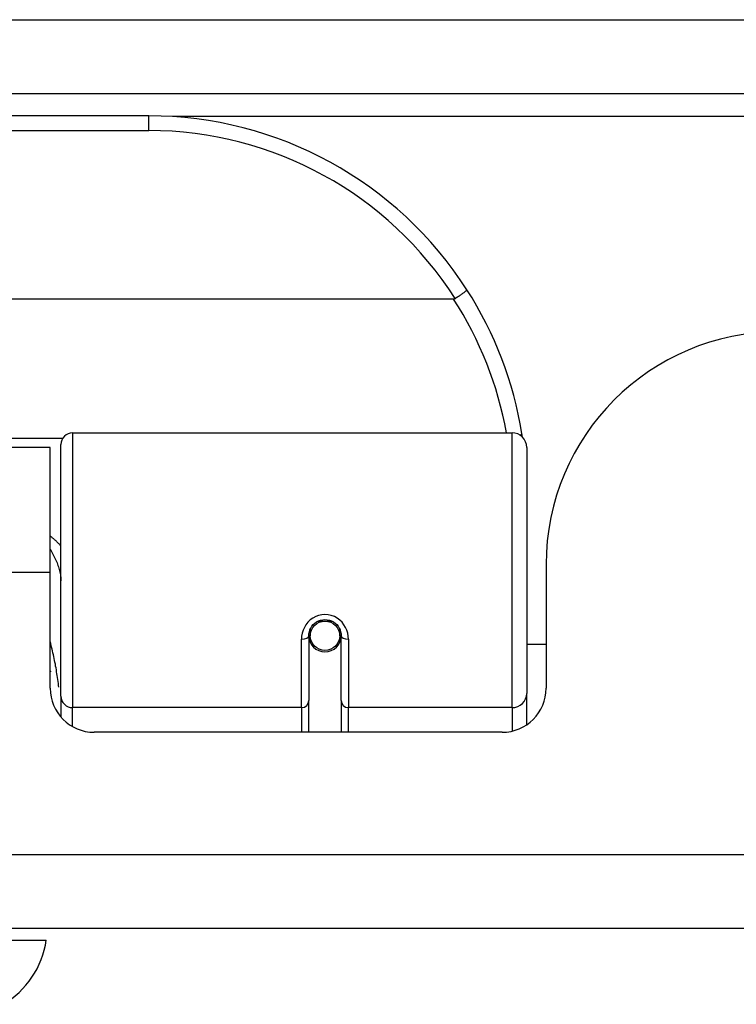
# Model space of a CAD drawing. Header units: inches. Extents: x 20 to 506, y 54 to 236.
# Tile 18 of 245: x 64.477 to 65.438, y 54.493 to 55.814. Entities that reach past the tile are written whole.
import ezdxf

# ---------------------------------------------------------------- set-up
doc = ezdxf.new("R2010")
doc.units = ezdxf.units.IN
doc.header["$MEASUREMENT"] = 0
doc.layers.add('Visible Edges(ANSI)', color=7, linetype='Continuous', lineweight=25)
doc.layers.add('Visible Tangent Edges(ANSI)', color=7, linetype='Continuous', lineweight=25)

msp = doc.modelspace()

# ---------------------------------------------------------------- linework, layer by layer
at = {"layer": 'Visible Edges(ANSI)'}
for p, q in [((20.3494, 55.7146), (68.1514, 55.7146)), ((64.65, 55.6846), (63.1539, 55.6846)), ((65.0588, 55.4389), (62.7451, 55.4389)), ((64.5476, 55.2596), (65.1372, 55.2596)), ((64.5174, 55.24), (63.2864, 55.24)), ((64.5174, 55.072), (64.5174, 55.24)), ((64.5319, 54.9062), (64.5319, 55.2438)), ((65.1569, 55.2399), (65.1569, 54.91)), ((65.1829, 55.083), (65.1829, 54.9171)), ((64.5174, 54.9171), (64.5174, 55.072)), ((64.8665, 54.9964), (64.8665, 54.9874)), ((64.9059, 54.9874), (64.9059, 54.9964)), ((64.8645, 54.9874), (64.8645, 54.9005)), ((64.8647, 54.985), (64.8667, 54.985)), ((64.9057, 54.985), (64.9077, 54.985)), ((64.9079, 54.9005), (64.9079, 54.9874)), ((64.8705, 54.9755), (64.8681, 54.9755)), ((64.9043, 54.9755), (64.9019, 54.9755)), ((65.1829, 54.9755), (65.1569, 54.9755)), ((64.5319, 54.9062), (64.5319, 54.8784)), ((65.1569, 54.8681), (65.1569, 54.91)), ((64.8645, 54.858), (64.8645, 54.9005)), ((64.9079, 54.9005), (64.9079, 54.858)), ((65.1239, 54.858), (64.5765, 54.858)), ((68.0529, 54.595), (20.4479, 54.595)), ((64.4394, 54.5793), (64.5122, 54.5793))]:
    msp.add_line(p, q, dxfattribs=at)
at = {"layer": 'Visible Edges(ANSI)', "flags": 128}
for points in [[(65.0766, 55.4514), (65.0766, 55.4513), (65.0766, 55.4512), (65.0764, 55.451), (65.0763, 55.4507), (65.076, 55.4504), (65.0757, 55.4501), (65.0753, 55.4497), (65.0748, 55.4493), (65.0743, 55.4489), (65.0737, 55.4484), (65.0731, 55.4479), (65.0724, 55.4474), (65.0716, 55.4468), (65.0708, 55.4462), (65.07, 55.4456), (65.0691, 55.4449), (65.0681, 55.4443), (65.0672, 55.4436), (65.0662, 55.4429), (65.0652, 55.4422), (65.0641, 55.4415), (65.063, 55.4408), (65.062, 55.4401), (65.0609, 55.4394)], [(65.0609, 55.4394), (65.0608, 55.4394), (65.0607, 55.4394), (65.0607, 55.4393), (65.0606, 55.4393), (65.0605, 55.4392), (65.0604, 55.4392), (65.0603, 55.4392), (65.0602, 55.4391), (65.0602, 55.4391), (65.0601, 55.4391), (65.06, 55.439), (65.0599, 55.439), (65.0598, 55.439), (65.0597, 55.439), (65.0596, 55.439), (65.0596, 55.439), (65.0595, 55.4389), (65.0594, 55.4389), (65.0593, 55.4389), (65.0592, 55.4389), (65.0591, 55.4389), (65.059, 55.4389), (65.0589, 55.4389), (65.0588, 55.4389)], [(65.1511, 55.2538), (65.1511, 55.254), (65.1511, 55.2542), (65.151, 55.2544), (65.151, 55.2546), (65.151, 55.2548), (65.1509, 55.255), (65.1509, 55.2552), (65.1509, 55.2555), (65.1508, 55.2557), (65.1508, 55.2559), (65.1508, 55.2561), (65.1507, 55.2563), (65.1507, 55.2565), (65.1507, 55.2567), (65.1506, 55.2569), (65.1506, 55.2571), (65.1506, 55.2573), (65.1505, 55.2575), (65.1505, 55.2577), (65.1505, 55.258), (65.1504, 55.2582), (65.1504, 55.2584), (65.1504, 55.2586), (65.1503, 55.2588)], [(64.8645, 54.9874), (64.8647, 54.99), (64.8652, 54.9927), (64.866, 54.9952), (64.8672, 54.9977), (64.8687, 55.0001), (64.8705, 55.0023), (64.8726, 55.0042), (64.875, 55.0059), (64.8776, 55.0073), (64.8804, 55.0082), (64.8833, 55.0088), (64.8862, 55.0091), (64.8892, 55.0088), (64.8921, 55.0082), (64.8949, 55.0072), (64.8975, 55.0059), (64.8998, 55.0042), (64.9019, 55.0023), (64.9037, 55.0001), (64.9052, 54.9977), (64.9064, 54.9952), (64.9072, 54.9926), (64.9077, 54.99), (64.9079, 54.9874)], [(64.5174, 54.9403), (64.5175, 54.9403), (64.5175, 54.9402), (64.5175, 54.9402), (64.5175, 54.9401), (64.5176, 54.9401), (64.5176, 54.94), (64.5176, 54.94), (64.5176, 54.9399), (64.5176, 54.9398), (64.5177, 54.9398), (64.5177, 54.9397), (64.5177, 54.9397), (64.5177, 54.9396), (64.5178, 54.9396), (64.5178, 54.9395), (64.5178, 54.9395), (64.5178, 54.9394), (64.5178, 54.9394), (64.5179, 54.9393), (64.5179, 54.9393), (64.5179, 54.9392), (64.5179, 54.9391), (64.5179, 54.9391), (64.518, 54.939)]]:
    msp.add_lwpolyline(points, dxfattribs=at)
at = {"layer": 'Visible Edges(ANSI)'}
msp.add_circle((64.8862, 54.9874), 0.0197, dxfattribs=at)
for centre, radius, start, end in [((64.65, 55.1777), 0.5069, 32.6858, 90), ((64.65, 55.1777), 0.5069, 9.2068, 32.6858), ((65.4949, 55.083), 0.312, 90, 180), ((64.5476, 55.2438), 0.0157, 90, 180), ((65.1372, 55.2399), 0.0197, 0, 90), ((64.8862, 54.9874), 0.0217, 180, 0), ((64.5765, 54.9171), 0.0591, 180, 270), ((65.1239, 54.9171), 0.0591, 270, 0), ((64.3952, 54.5956), 0.1181, 299.8169, 352.0587)]:
    msp.add_arc(centre, radius, start, end, dxfattribs=at)
for start_param, end_param in [(3.444465, 3.571292), (5.853486, 5.980313)]:
    msp.add_ellipse((64.8862, 54.9956), major_axis=(0.0217, 0), ratio=0.267949, start_param=start_param, end_param=end_param, dxfattribs=at)
at = {"layer": 'Visible Tangent Edges(ANSI)'}
for p, q in [((20.3494, 55.8136), (67.3843, 55.8136)), ((64.65, 55.6649), (64.65, 55.6846)), ((67.2523, 55.6836), (64.6818, 55.6836)), ((63.1539, 55.6649), (64.65, 55.6649)), ((64.5341, 55.2519), (63.2698, 55.2519)), ((64.5476, 55.2596), (64.5476, 54.891)), ((65.1372, 54.891), (65.1372, 55.2596)), ((64.5174, 55.072), (63.2864, 55.072)), ((64.8772, 55.0071), (64.8952, 55.0071)), ((64.8547, 54.891), (64.8547, 54.9827)), ((64.9177, 54.9827), (64.9177, 54.891)), ((64.8547, 54.891), (64.5476, 54.891)), ((64.5476, 54.8656), (64.5476, 54.891)), ((64.8547, 54.891), (64.8547, 54.858)), ((65.1372, 54.891), (64.9177, 54.891)), ((64.9177, 54.858), (64.9177, 54.891)), ((65.1372, 54.891), (65.1372, 54.8596)), ((20.4479, 54.694), (68.0529, 54.694))]:
    msp.add_line(p, q, dxfattribs=at)
at = {"layer": 'Visible Tangent Edges(ANSI)', "flags": 128}
for points in [[(64.5319, 55.1075), (64.5314, 55.1081), (64.5308, 55.1087), (64.5303, 55.1093), (64.5298, 55.1099), (64.5293, 55.1105), (64.5287, 55.111), (64.5282, 55.1116), (64.5276, 55.1122), (64.527, 55.1128), (64.5265, 55.1133), (64.5259, 55.1139), (64.5253, 55.1145), (64.5247, 55.115), (64.5241, 55.1156), (64.5234, 55.1162), (64.5228, 55.1167), (64.5222, 55.1172), (64.5215, 55.1178), (64.5209, 55.1183), (64.5202, 55.1188), (64.5195, 55.1194), (64.5188, 55.1199), (64.5181, 55.1204), (64.5174, 55.1209)], [(64.5174, 55.103), (64.5186, 55.1012), (64.5196, 55.0995), (64.5206, 55.0977), (64.5216, 55.0959), (64.5225, 55.0941), (64.5234, 55.0923), (64.5243, 55.0905), (64.5251, 55.0887), (64.5259, 55.0869), (64.5266, 55.0851), (64.5273, 55.0833), (64.5279, 55.0815), (64.5285, 55.0797), (64.5291, 55.078), (64.5296, 55.0762), (64.53, 55.0745), (64.5305, 55.0727), (64.5308, 55.071), (64.5311, 55.0693), (64.5314, 55.0676), (64.5316, 55.066), (64.5317, 55.0644), (64.5318, 55.0628), (64.5319, 55.0612)], [(64.9177, 54.9827), (64.9175, 54.9867), (64.9167, 54.9908), (64.9155, 54.9947), (64.9138, 54.9986), (64.9117, 55.0022), (64.9091, 55.0055), (64.906, 55.0085), (64.9026, 55.0111), (64.8988, 55.0131), (64.8947, 55.0147), (64.8905, 55.0156), (64.8862, 55.016), (64.8819, 55.0156), (64.8777, 55.0147), (64.8737, 55.0132), (64.8699, 55.0111), (64.8664, 55.0086), (64.8633, 55.0056), (64.8607, 55.0022), (64.8585, 54.9986), (64.8568, 54.9947), (64.8556, 54.9908), (64.8549, 54.9867), (64.8547, 54.9827)], [(64.529, 54.9183), (64.5287, 54.9209), (64.5284, 54.9235), (64.528, 54.9261), (64.5277, 54.9287), (64.5273, 54.9313), (64.5269, 54.9339), (64.5265, 54.9365), (64.5261, 54.9391), (64.5257, 54.9416), (64.5253, 54.9442), (64.5248, 54.9467), (64.5244, 54.9493), (64.5239, 54.9518), (64.5234, 54.9544), (64.5229, 54.9569), (64.5223, 54.9594), (64.5218, 54.962), (64.5212, 54.9645), (64.5206, 54.967), (64.52, 54.9695), (64.5194, 54.972), (64.5188, 54.9745), (64.5181, 54.977), (64.5174, 54.9795)]]:
    msp.add_lwpolyline(points, dxfattribs=at)
at = {"layer": 'Visible Tangent Edges(ANSI)'}
for centre, start, end in [((64.65, 55.1777), 32.4989, 90), ((64.65, 55.1739), 10.1223, 32.9448)]:
    msp.add_arc(centre, 0.4872, start, end, dxfattribs=at)
for centre, major_axis, ratio, start_param, end_param in [((65.1309, 55.2556), (0.0194, 0.0031), 0.187438, 5.738696, 6.283185), ((64.8547, 54.9874), (0.00984, 0), 0.476565, 4.712389, 6.283185), ((64.9177, 54.9874), (-0.00984, 0), 0.476565, 0, 1.570796), ((64.5476, 54.9062), (-0.0157, 0), 0.965926, 0, 1.570796), ((65.1372, 54.91), (0.0197, 0), 0.965926, 4.712389, 6.283185), ((64.8547, 54.9005), (0.00984, 0), 0.965926, 4.712389, 6.283185), ((64.9177, 54.9005), (-0.00984, 0), 0.965926, 0, 1.570796)]:
    msp.add_ellipse(centre, major_axis=major_axis, ratio=ratio, start_param=start_param, end_param=end_param, dxfattribs=at)

doc.saveas('drawing.dxf')
